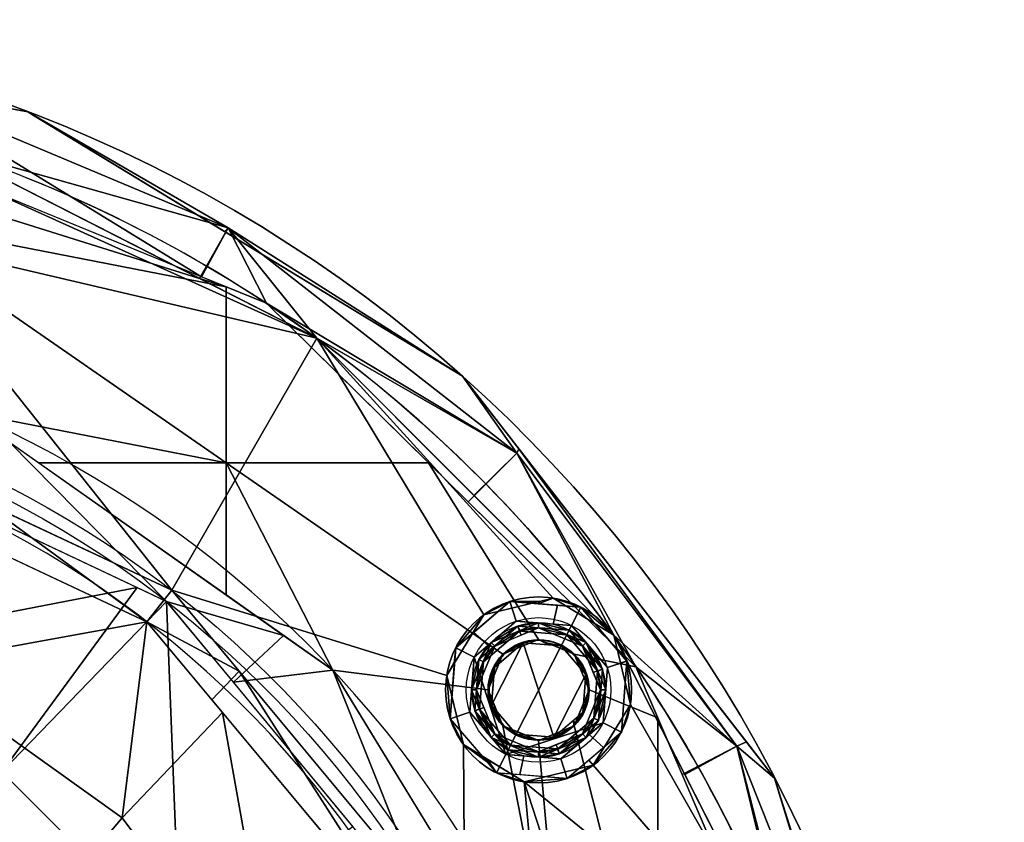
# Model space of a CAD drawing. Header units: millimetres. Extents: x -72 to 72, y -168 to 68.
# Tile 205 of 205: x 24 to 71, y 29 to 68. Entities that reach past the tile are written whole.
import ezdxf

# ---------------------------------------------------------------- set-up
doc = ezdxf.new("R2010")
doc.units = ezdxf.units.MM
doc.layers.add('100', color=7, linetype='Continuous', true_color=0xffffff)

msp = doc.modelspace()

# ---------------------------------------------------------------- linework, layer by layer
at = {"layer": '100', "color": 163, "linetype": 'Continuous'}
for centre, radius in [((48.946, 35.561, 97), 4.5), ((48.946, 35.561, 103), 3.5), ((48.946, 35.561, 81.046), 2.446), ((48.946, 35.561, 81), 2.446)]:
    msp.add_circle(centre, radius, dxfattribs=at)
at = {"layer": '100', "color": 163, "linetype": 'Continuous', "extrusion": (0, 0, -1)}
for centre, radius in [((-48.946, 35.561, -102), 4.5), ((-48.946, 35.561, -97), 3.25), ((-48.946, 35.561, -89), 3.25), ((-48.946, 35.561, -97), 3), ((-48.946, 35.561, -89), 3), ((-48.946, 35.561, -81), 2.4)]:
    msp.add_circle(centre, radius, dxfattribs=at)
for centre, radius, start, end in [((0, 0, -94), 68, 283.06797, 256.93203), ((0, 0, -81), 65, 283.06797, 256.93203), ((0, 0, -97), 51.024, 286.7388, 253.2612), ((0, 0, -80.215), 50.45, 286.0923, 253.9077), ((0, 0, -100), 32.941, 283.1966, 256.8034)]:
    msp.add_arc(centre, radius, start, end, dxfattribs=at)
at = {"layer": '100', "color": 163, "linetype": 'Continuous'}
for centre, radius, start, end in [((0, 0, 84), 68, 283.06797, 256.93203), ((0, 0, 97), 65, 36, 72), ((0, 0, 81), 53.418, 285.9698, 254.0302), ((0, 0, 97.321), 49.087, 286.8231, 253.1769), ((0, 0, 97), 65, 0, 36)]:
    msp.add_arc(centre, radius, start, end, dxfattribs=at)
for points in [[(24.221, 63.54, 84), (0, 68, 84), (0, 68, 94), (24.221, 63.54, 94)], [(32.627, 55.559, 81), (16.74, 62.061, 81), (17.571, 64.781, 81.879)], [(17.571, 64.781, 81.879), (33.916, 57.922, 81.879), (32.627, 55.559, 81)], [(33.916, 57.922, 81.879), (17.571, 64.781, 81.879), (24.221, 63.54, 84)], [(17.571, 64.781, 81.879), (17.64, 64.752, 84), (24.221, 63.54, 84)], [(24.221, 63.54, 94), (17.571, 64.781, 96.121), (33.916, 57.922, 96.121)], [(33.916, 57.922, 96.121), (17.571, 64.781, 96.121), (20.086, 61.819, 97)], [(24.221, 63.54, 94), (17.64, 64.752, 94), (17.571, 64.781, 96.121)], [(20.425, 59.268, 81), (18.696, 59.984, 81), (12.546, 63.778, 81), (33.821, 55.071, 81)], [(24.221, 63.54, 84), (33.781, 57.727, 84), (33.916, 57.922, 81.879)], [(33.916, 57.922, 96.121), (33.781, 57.727, 94), (24.221, 63.54, 94)], [(24.221, 63.54, 94), (24.53, 63.352, 94), (24.53, 63.352, 84), (24.221, 63.54, 84)], [(45.265, 50.745, 84), (24.53, 63.352, 84), (24.53, 63.352, 94), (45.265, 50.745, 94)], [(20.086, 61.819, 97), (32.532, 55.477, 97), (33.916, 57.922, 96.121)], [(38.206, 52.586, 97), (20.086, 61.819, 97), (22.705, 59.582, 97)], [(38.206, 52.586, 97), (22.705, 59.582, 97), (22.975, 56.148, 97)], [(33.821, 55.071, 81), (21.141, 57.539, 81), (20.425, 59.268, 81)], [(33.916, 57.922, 96.121), (32.532, 55.477, 97), (38.206, 52.586, 97)], [(35.768, 54.274, 81), (32.627, 55.559, 81), (33.916, 57.922, 81.879)], [(33.916, 57.922, 81.879), (33.781, 57.727, 84), (45.265, 50.745, 84)], [(45.265, 50.745, 94), (33.781, 57.727, 94), (33.916, 57.922, 96.121)], [(35.768, 54.274, 81), (33.916, 57.922, 81.879), (47.896, 47.023, 81.879)], [(45.265, 50.745, 84), (47.896, 47.023, 81.879), (33.916, 57.922, 81.879)], [(33.916, 57.922, 96.121), (47.896, 47.023, 96.121), (45.265, 50.745, 94)], [(47.896, 47.023, 96.121), (33.916, 57.922, 96.121), (38.206, 52.586, 97)], [(20.425, 55.81, 81), (21.141, 57.539, 81), (33.821, 55.071, 81), (33.821, 46.55, 81)], [(21.243, 49.012, 81), (18.696, 55.093, 81), (20.425, 55.81, 81), (33.821, 46.55, 81)], [(38.206, 52.586, 97), (22.975, 56.148, 97), (20.738, 53.529, 97), (31.186, 40.385, 97)], [(43.624, 46.55, 81), (33.821, 46.55, 81), (33.821, 55.071, 81), (35.768, 54.274, 81)], [(47.896, 47.023, 81.879), (45.533, 44.673, 81), (35.768, 54.274, 81)], [(11.095, 49.804, 97), (31.186, 40.385, 97), (20.738, 53.529, 97), (17.305, 53.259, 97)], [(31.186, 40.385, 97), (44.501, 36.265, 97), (46.3, 39.202, 97), (38.206, 52.586, 97)], [(38.206, 52.586, 97), (45.819, 44.973, 97), (47.896, 47.023, 96.121)], [(38.206, 52.586, 97), (46.3, 39.202, 97), (49.649, 40.006, 97)], [(49.649, 40.006, 97), (52.586, 38.206, 97), (38.206, 52.586, 97)], [(45.265, 50.745, 84), (47.996, 47.229, 84), (47.896, 47.023, 81.879)], [(47.896, 47.023, 96.121), (47.996, 47.229, 94), (45.265, 50.745, 94)], [(45.265, 50.745, 94), (45.709, 50.173, 94), (45.709, 50.173, 84), (45.265, 50.745, 84)], [(60.371, 31.294, 84), (45.709, 50.173, 84), (45.709, 50.173, 94), (60.371, 31.294, 94)], [(33.821, 46.55, 81), (24.74, 46.55, 81), (21.243, 49.012, 81)], [(12.068, 37.143, 74.637), (15.242, 47.242, 80.215), (29.515, 40.52, 80.215)], [(30.939, 39.85, 80.215), (21.767, 44.169, 80.215), (23.326, 47.546, 81)], [(23.326, 47.546, 81), (36.594, 38.203, 81), (30.939, 39.85, 80.215)], [(58.536, 32.845, 81.879), (47.896, 47.023, 81.879), (47.996, 47.229, 84)], [(47.996, 47.229, 94), (47.896, 47.023, 96.121), (58.536, 32.845, 96.121)], [(47.996, 47.229, 84), (59.009, 33.048, 84), (58.536, 32.845, 81.879)], [(58.536, 32.845, 96.121), (59.009, 33.048, 94), (47.996, 47.229, 94)], [(53.661, 36.682, 81), (45.533, 44.673, 81), (47.896, 47.023, 81.879)], [(47.896, 47.023, 96.121), (45.819, 44.973, 97), (52.586, 38.206, 97)], [(47.896, 47.023, 81.879), (58.536, 32.845, 81.879), (53.661, 36.682, 81)], [(52.586, 38.206, 97), (58.536, 32.845, 96.121), (47.896, 47.023, 96.121)], [(24.74, 46.55, 81), (33.821, 46.55, 81), (33.821, 40.157, 81)], [(33.821, 46.55, 81), (47.216, 37.29, 81), (46.5, 35.561, 81), (38.982, 36.522, 81)], [(33.821, 46.55, 81), (43.624, 46.55, 81), (48.946, 38.007, 81), (47.216, 37.29, 81)], [(38.982, 36.522, 81), (33.821, 40.157, 81), (33.821, 46.55, 81)], [(50.675, 37.29, 81), (48.946, 38.007, 81), (43.624, 46.55, 81), (53.661, 36.682, 81)], [(21.922, 44.728, 97), (21.091, 43.03, 97.321), (29.988, 38.862, 97.321)], [(29.988, 38.862, 97.321), (31.186, 40.385, 97), (21.922, 44.728, 97)], [(29.988, 38.862, 97.321), (21.53, 42.825, 97.321), (18.448, 36.754, 99.326)], [(29.515, 40.52, 80.215), (22.956, 31.596, 74.637), (12.068, 37.143, 74.637)], [(22.956, 31.596, 74.637), (29.515, 40.52, 80.215), (30.939, 39.85, 80.215)], [(34.443, 36.47, 97), (31.186, 40.385, 97), (29.988, 38.862, 97.321)], [(45.305, 32.916, 97), (44.501, 36.265, 97), (31.186, 40.385, 97), (45.379, 23.329, 97)], [(31.596, 22.956, 74.637), (22.956, 31.596, 74.637), (30.939, 39.85, 80.215)], [(36.594, 38.203, 81), (34.177, 35.931, 80.215), (30.939, 39.85, 80.215)], [(30.939, 39.85, 80.215), (39.953, 28.941, 80.215), (31.596, 22.956, 74.637)], [(44.936, 37.604, 102), (47.555, 39.841, 102), (46.3, 39.202, 97)], [(47.555, 39.841, 102), (45.799, 38.341, 102), (46.498, 37.723, 103), (47.864, 38.89, 103)], [(48.996, 39.849, 97), (46.3, 39.202, 97), (47.555, 39.841, 102)], [(47.555, 39.841, 102), (48.92, 39.733, 102), (48.996, 39.849, 97)], [(47.864, 38.89, 103), (49.655, 38.749, 103), (49.857, 39.66, 102), (47.555, 39.841, 102)], [(48.92, 39.733, 102), (50.988, 39.571, 102), (49.649, 40.006, 97)], [(49.649, 40.006, 97), (48.996, 39.849, 97), (48.92, 39.733, 102)], [(52.586, 38.206, 97), (49.649, 40.006, 97), (50.988, 39.571, 102)], [(50.988, 39.571, 102), (49.857, 39.66, 102), (49.655, 38.749, 103), (50.534, 38.68, 103)], [(50.534, 38.68, 103), (52.274, 36.643, 103), (53.225, 36.952, 102), (50.988, 39.571, 102)], [(50.988, 39.571, 102), (53.225, 36.952, 102), (52.586, 38.206, 97)], [(46.3, 39.202, 97), (44.852, 36.838, 97), (44.936, 37.604, 102)], [(18.448, 36.754, 99.326), (28.785, 29.371, 99.326), (29.988, 38.862, 97.321)], [(28.785, 29.371, 99.326), (33.649, 34.467, 97.321), (29.988, 38.862, 97.321)], [(29.988, 38.862, 97.321), (33.135, 35.084, 97.321), (34.443, 36.47, 97)], [(47.357, 32.442, 103), (50.534, 38.68, 103), (47.864, 38.89, 103), (45.827, 37.15, 103)], [(47.941, 38.652, 97), (46.05, 37.036, 97), (46.647, 37.859, 89)], [(46.05, 37.036, 97), (47.941, 38.652, 97), (48.018, 38.414, 97), (46.273, 36.923, 97)], [(46.824, 37.682, 89), (48.946, 38.561, 89), (48.946, 38.811, 89), (46.647, 37.859, 89)], [(46.647, 37.859, 89), (48.032, 38.433, 89), (47.941, 38.652, 97)], [(52.064, 33.972, 103), (52.274, 36.643, 103), (50.534, 38.68, 103), (47.357, 32.442, 103)], [(47.941, 38.652, 97), (48.032, 38.433, 89), (48.946, 38.811, 89)], [(50.421, 38.457, 97), (47.941, 38.652, 97), (48.946, 38.811, 89)], [(50.308, 38.234, 97), (48.018, 38.414, 97), (47.941, 38.652, 97), (50.421, 38.457, 97)], [(48.946, 38.811, 89), (51.244, 37.859, 89), (50.421, 38.457, 97)], [(51.244, 37.859, 89), (48.946, 38.811, 89), (48.946, 38.561, 89), (51.067, 37.682, 89)], [(34.177, 35.931, 80.215), (36.594, 38.203, 81), (38.982, 36.522, 81)], [(45.827, 37.15, 103), (46.498, 37.723, 103), (45.799, 38.341, 102), (44.936, 37.604, 102)], [(46.824, 37.682, 89), (46.273, 36.923, 97), (48.018, 38.414, 97)], [(48.018, 38.414, 97), (48.102, 38.212, 89), (46.824, 37.682, 89)], [(48.946, 38.561, 89), (48.018, 38.414, 97), (50.308, 38.234, 97)], [(48.946, 38.561, 89), (48.102, 38.212, 89), (48.018, 38.414, 97)], [(50.308, 38.234, 97), (51.067, 37.682, 89), (48.946, 38.561, 89)], [(50.421, 38.457, 97), (52.036, 36.565, 97), (51.799, 36.488, 97), (50.308, 38.234, 97)], [(51.067, 37.682, 89), (50.308, 38.234, 97), (51.799, 36.488, 97)], [(52.036, 36.565, 97), (50.421, 38.457, 97), (51.244, 37.859, 89)], [(52.586, 38.206, 97), (56.019, 31.468, 97), (58.536, 32.845, 96.121)], [(61.819, 20.086, 97), (52.586, 38.206, 97), (53.39, 34.857, 97)], [(53.225, 36.952, 102), (52.906, 36.875, 97), (52.586, 38.206, 97)], [(45.696, 35.561, 89), (46.647, 37.859, 89), (46.05, 37.036, 97)], [(45.946, 35.561, 89), (46.824, 37.682, 89), (46.647, 37.859, 89), (45.696, 35.561, 89)], [(46.273, 36.923, 97), (46.824, 37.682, 89), (45.946, 35.561, 89)], [(48.204, 37.844, 81), (49.687, 33.278, 81), (47.856, 33.423, 81), (46.663, 34.819, 81)], [(46.663, 34.819, 81), (46.807, 36.651, 81), (48.204, 37.844, 81)], [(47.216, 37.29, 81.046), (48.204, 37.844, 81), (46.807, 36.651, 81)], [(47.216, 37.29, 81), (48.946, 38.007, 81), (48.946, 38.007, 81.046), (47.216, 37.29, 81.046)], [(48.204, 37.844, 81), (47.216, 37.29, 81.046), (48.946, 38.007, 81.046)], [(48.946, 38.007, 81.046), (49.432, 37.747, 81), (48.204, 37.844, 81)], [(49.687, 33.278, 81), (48.204, 37.844, 81), (50.035, 37.699, 81), (51.228, 36.303, 81)], [(48.946, 38.007, 81), (49.633, 37.722, 81), (49.633, 37.722, 81.046), (48.946, 38.007, 81.046)], [(48.946, 38.007, 81.046), (49.398, 37.819, 81.046), (49.432, 37.747, 81)], [(50.035, 37.699, 81), (49.398, 37.819, 81.046), (50.675, 37.29, 81.046)], [(50.035, 37.699, 81), (49.432, 37.747, 81), (49.398, 37.819, 81.046)], [(50.675, 37.29, 81.046), (49.633, 37.722, 81.046), (49.633, 37.722, 81), (50.675, 37.29, 81)], [(51.228, 36.303, 81), (50.035, 37.699, 81), (50.675, 37.29, 81.046)], [(51.067, 37.682, 89), (51.946, 35.561, 89), (52.196, 35.561, 89), (51.244, 37.859, 89)], [(51.799, 36.488, 97), (51.596, 36.404, 89), (51.067, 37.682, 89)], [(51.244, 37.859, 89), (51.817, 36.474, 89), (52.036, 36.565, 97)], [(44.936, 37.604, 102), (44.666, 34.17, 102), (45.617, 34.479, 103), (45.827, 37.15, 103)], [(44.852, 36.838, 97), (44.883, 36.934, 102), (44.936, 37.604, 102)], [(46.807, 36.651, 81), (46.5, 35.561, 81.046), (47.216, 37.29, 81.046)], [(47.216, 37.29, 81.046), (46.785, 36.248, 81.046), (46.785, 36.248, 81), (47.216, 37.29, 81)], [(53.661, 36.682, 81), (54.723, 34.207, 81), (51.391, 35.561, 81), (50.675, 37.29, 81)], [(50.675, 37.29, 81), (51.391, 35.561, 81), (51.391, 35.561, 81.046), (50.675, 37.29, 81.046)], [(50.675, 37.29, 81.046), (51.391, 35.561, 81.046), (51.228, 36.303, 81)], [(23.492, 23.092, 100), (28.785, 29.371, 99.326), (18.448, 36.754, 99.326)], [(44.883, 36.934, 102), (44.852, 36.838, 97), (44.501, 36.265, 97)], [(44.666, 34.17, 102), (44.883, 36.934, 102), (44.501, 36.265, 97)], [(45.827, 37.15, 103), (45.617, 34.479, 103), (47.357, 32.442, 103)], [(46.05, 37.036, 97), (45.855, 34.557, 97), (45.696, 35.561, 89)], [(46.273, 36.923, 97), (46.092, 34.634, 97), (45.855, 34.557, 97), (46.05, 37.036, 97)], [(45.946, 35.561, 89), (46.092, 34.634, 97), (46.273, 36.923, 97)], [(52.955, 33.518, 102), (53.225, 36.952, 102), (52.274, 36.643, 103), (52.064, 33.972, 103)], [(53.39, 34.857, 97), (52.906, 36.875, 97), (53.225, 36.952, 102)], [(53.225, 36.952, 102), (52.955, 33.518, 102), (53.39, 34.857, 97)], [(34.443, 36.47, 97), (33.135, 35.084, 97.321), (42.628, 23.686, 97.321)], [(43.933, 24.124, 80.215), (34.177, 35.931, 80.215), (38.982, 36.522, 81)], [(42.628, 23.686, 97.321), (44.307, 24.618, 97), (34.443, 36.47, 97)], [(50.291, 18.008, 81), (38.982, 36.522, 81), (46.5, 35.561, 81), (47.216, 33.832, 81)], [(38.982, 36.522, 81), (45.888, 25.217, 81), (43.933, 24.124, 80.215)], [(44.501, 36.265, 97), (45.305, 32.916, 97), (44.666, 34.17, 102)], [(46.5, 35.561, 81.046), (46.807, 36.651, 81), (46.663, 34.819, 81)], [(46.5, 35.561, 81), (46.785, 36.248, 81), (46.785, 36.248, 81.046), (46.5, 35.561, 81.046)], [(51.228, 36.303, 81), (51.084, 34.471, 81), (49.687, 33.278, 81)], [(51.084, 34.471, 81), (51.228, 36.303, 81), (51.391, 35.561, 81.046)], [(51.946, 35.561, 89), (51.596, 36.404, 89), (51.799, 36.488, 97)], [(51.619, 34.199, 97), (51.799, 36.488, 97), (52.036, 36.565, 97), (51.841, 34.086, 97)], [(51.946, 35.561, 89), (51.799, 36.488, 97), (51.619, 34.199, 97)], [(52.036, 36.565, 97), (51.817, 36.474, 89), (52.196, 35.561, 89)], [(51.841, 34.086, 97), (52.036, 36.565, 97), (52.196, 35.561, 89)], [(58.536, 32.845, 81.879), (55.898, 31.469, 81), (53.661, 36.682, 81)], [(45.855, 34.557, 97), (46.074, 34.648, 89), (45.696, 35.561, 89)], [(45.696, 35.561, 89), (46.647, 33.263, 89), (46.824, 33.44, 89), (45.946, 35.561, 89)], [(45.946, 35.561, 89), (46.295, 34.718, 89), (46.092, 34.634, 97)], [(47.216, 33.832, 81), (46.5, 35.561, 81), (46.5, 35.561, 81.046), (47.216, 33.832, 81.046)], [(46.663, 34.819, 81), (46.785, 34.874, 81.046), (46.5, 35.561, 81.046)], [(50.675, 33.832, 81), (51.391, 35.561, 81), (54.723, 34.207, 81), (54.723, 17.781, 81)], [(51.391, 35.561, 81.046), (50.72, 33.942, 81.046), (51.084, 34.471, 81)], [(51.619, 34.199, 97), (51.067, 33.44, 89), (51.946, 35.561, 89)], [(51.244, 33.263, 89), (52.196, 35.561, 89), (51.946, 35.561, 89), (51.067, 33.44, 89)], [(51.391, 35.561, 81), (51.106, 34.874, 81), (51.106, 34.874, 81.046), (51.391, 35.561, 81.046)], [(52.196, 35.561, 89), (51.244, 33.263, 89), (51.841, 34.086, 97)], [(47.216, 33.832, 81.046), (46.785, 34.874, 81.046), (46.663, 34.819, 81)], [(46.663, 34.819, 81), (47.856, 33.423, 81), (47.216, 33.832, 81.046)], [(50.675, 33.832, 81.046), (51.106, 34.874, 81.046), (51.106, 34.874, 81), (50.675, 33.832, 81)], [(61.819, 20.086, 97), (53.39, 34.857, 97), (51.591, 31.92, 97)], [(51.591, 31.92, 97), (53.39, 34.857, 97), (52.955, 33.518, 102)], [(33.649, 34.467, 97.321), (28.785, 29.371, 99.326), (36.375, 19.185, 99.326)], [(36.375, 19.185, 99.326), (43.643, 22.468, 97.321), (33.649, 34.467, 97.321)], [(47.357, 32.442, 103), (45.617, 34.479, 103), (44.666, 34.17, 102), (46.903, 31.551, 102)], [(46.647, 33.263, 89), (46.074, 34.648, 89), (45.855, 34.557, 97)], [(47.47, 32.665, 97), (45.855, 34.557, 97), (46.092, 34.634, 97), (47.584, 32.888, 97)], [(45.855, 34.557, 97), (47.47, 32.665, 97), (46.647, 33.263, 89)], [(46.092, 34.634, 97), (46.295, 34.718, 89), (46.824, 33.44, 89)], [(46.824, 33.44, 89), (47.584, 32.888, 97), (46.092, 34.634, 97)], [(50.72, 33.942, 81.046), (50.624, 34.078, 81), (51.084, 34.471, 81)], [(46.466, 32.062, 102), (44.666, 34.17, 102), (45.305, 32.916, 97)], [(47.357, 32.442, 103), (50.027, 32.232, 103), (52.064, 33.972, 103)], [(49.687, 33.278, 81), (50.624, 34.078, 81), (50.675, 33.832, 81.046)], [(51.067, 33.44, 89), (51.619, 34.199, 97), (49.873, 32.708, 97)], [(51.841, 34.086, 97), (49.95, 32.47, 97), (49.873, 32.708, 97), (51.619, 34.199, 97)], [(49.95, 32.47, 97), (51.841, 34.086, 97), (51.244, 33.263, 89)], [(50.624, 34.078, 81), (50.72, 33.942, 81.046), (50.675, 33.832, 81.046)], [(52.064, 33.972, 103), (51.393, 33.399, 103), (52.092, 32.781, 102), (52.955, 33.518, 102)], [(61.772, 17.781, 81), (54.723, 17.781, 81), (54.723, 34.207, 81)], [(46.647, 33.263, 89), (48.946, 32.311, 89), (48.946, 32.561, 89), (46.824, 33.44, 89)], [(47.584, 32.888, 97), (46.824, 33.44, 89), (48.946, 32.561, 89)], [(47.216, 33.832, 81), (48.946, 33.116, 81), (50.291, 18.008, 81)], [(47.216, 33.832, 81.046), (48.258, 33.4, 81.046), (48.258, 33.4, 81), (47.216, 33.832, 81)], [(48.946, 33.116, 81.046), (47.216, 33.832, 81.046), (47.856, 33.423, 81)], [(47.856, 33.423, 81), (49.687, 33.278, 81), (48.946, 33.116, 81.046)], [(48.946, 33.116, 81), (48.258, 33.4, 81), (48.258, 33.4, 81.046), (48.946, 33.116, 81.046)], [(50.291, 18.008, 81), (48.946, 33.116, 81), (50.675, 33.832, 81), (54.723, 17.781, 81)], [(50.675, 33.832, 81), (48.946, 33.116, 81), (48.946, 33.116, 81.046), (50.675, 33.832, 81.046)], [(50.675, 33.832, 81.046), (48.946, 33.116, 81.046), (49.687, 33.278, 81)], [(51.067, 33.44, 89), (48.946, 32.561, 89), (48.946, 32.311, 89), (51.244, 33.263, 89)], [(49.873, 32.708, 97), (49.789, 32.91, 89), (51.067, 33.44, 89)], [(50.336, 31.281, 102), (52.092, 32.781, 102), (51.393, 33.399, 103), (50.027, 32.232, 103)], [(52.955, 33.518, 102), (51.377, 32.17, 102), (51.591, 31.92, 97)], [(45.379, 23.329, 97), (50.99, 1.861, 97), (48.242, 31.116, 97), (45.305, 32.916, 97)], [(45.305, 32.916, 97), (46.472, 32.201, 97), (46.466, 32.062, 102)], [(48.946, 32.311, 89), (46.647, 33.263, 89), (47.47, 32.665, 97)], [(48.946, 32.561, 89), (49.789, 32.91, 89), (49.873, 32.708, 97)], [(51.244, 33.263, 89), (49.859, 32.689, 89), (49.95, 32.47, 97)], [(58.536, 32.845, 81.879), (59.009, 33.048, 84), (60.371, 31.294, 84)], [(60.371, 31.294, 94), (59.009, 33.048, 94), (58.536, 32.845, 96.121)], [(46.903, 31.551, 102), (48.034, 31.462, 102), (48.236, 32.373, 103), (47.357, 32.442, 103)], [(47.584, 32.888, 97), (49.873, 32.708, 97), (49.95, 32.47, 97), (47.47, 32.665, 97)], [(47.47, 32.665, 97), (49.95, 32.47, 97), (48.946, 32.311, 89)], [(48.946, 32.561, 89), (49.873, 32.708, 97), (47.584, 32.888, 97)], [(49.95, 32.47, 97), (49.859, 32.689, 89), (48.946, 32.311, 89)], [(62.665, 15.7, 81), (55.898, 31.469, 81), (58.536, 32.845, 81.879)], [(58.536, 32.845, 96.121), (56.019, 31.468, 97), (61.819, 20.086, 97)], [(58.536, 32.845, 81.879), (65.093, 16.377, 81.879), (62.665, 15.7, 81)], [(65.093, 16.377, 81.879), (58.536, 32.845, 81.879), (60.371, 31.294, 84)], [(60.371, 31.294, 94), (58.536, 32.845, 96.121), (65.093, 16.377, 96.121)], [(61.819, 20.086, 97), (65.093, 16.377, 96.121), (58.536, 32.845, 96.121)], [(46.903, 31.551, 102), (46.466, 32.062, 102), (46.472, 32.201, 97)], [(46.472, 32.201, 97), (48.242, 31.116, 97), (46.903, 31.551, 102)], [(50.027, 32.232, 103), (48.236, 32.373, 103), (48.034, 31.462, 102), (50.336, 31.281, 102)], [(51.591, 31.92, 97), (51.377, 32.17, 102), (50.336, 31.281, 102)], [(17.491, 24.105, 71.322), (22.956, 31.596, 74.637), (31.596, 22.956, 74.637)], [(50.336, 31.281, 102), (46.903, 31.551, 102), (48.242, 31.116, 97)], [(61.819, 20.086, 97), (51.591, 31.92, 97), (48.242, 31.116, 97)], [(48.242, 31.116, 97), (51.591, 31.92, 97), (50.336, 31.281, 102)], [(48.242, 31.116, 97), (57.318, 3.182, 97), (60.5, 4.5, 97), (61.819, 20.086, 97)], [(48.242, 31.116, 97), (50.99, 1.861, 97), (56, 0, 97), (57.318, 3.182, 97)], [(60.371, 31.294, 84), (64.95, 16.287, 84), (65.093, 16.377, 81.879)], [(65.093, 16.377, 96.121), (64.95, 16.287, 94), (60.371, 31.294, 94)], [(60.371, 31.294, 94), (60.688, 30.254, 94), (60.688, 30.254, 84), (60.371, 31.294, 84)], [(67.558, 7.738, 84), (60.688, 30.254, 84), (60.688, 30.254, 94), (67.558, 7.738, 94)], [(36.375, 19.185, 99.326), (28.785, 29.371, 99.326), (23.492, 23.092, 100)]]:
    msp.add_3dface(points, dxfattribs=at)

doc.saveas('drawing.dxf')
